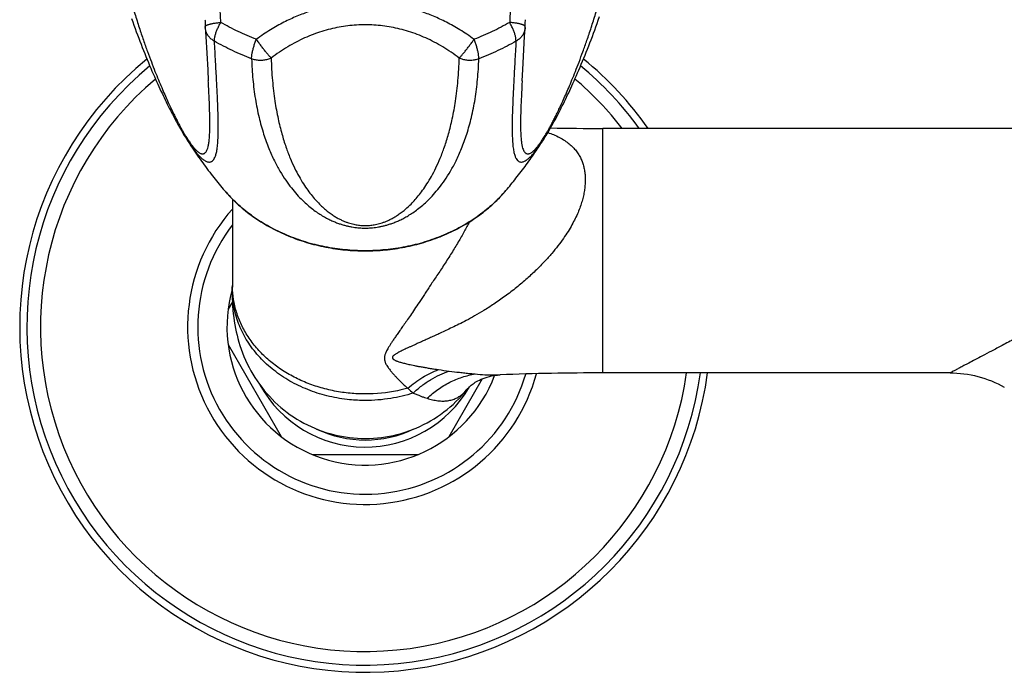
# Model space of a CAD drawing. Header units: millimetres. Extents: x 76 to 624, y -152 to 391.
# Tile 9 of 24: x 76 to 169, y 296 to 357. Entities that reach past the tile are written whole.
import ezdxf

# ---------------------------------------------------------------- set-up
doc = ezdxf.new("R2010")
doc.units = ezdxf.units.MM
doc.header["$LTSCALE"] = 32.67
doc.layers.get('0').update_dxf_attribs({"linetype": 'CONTINUOUS'})

msp = doc.modelspace()

# ---------------------------------------------------------------- linework, layer by layer
at = {"color": 7, "linetype": 'Continuous'}
for p, q in [((93.508, 356.351), (93.511, 356.284)), ((123.55, 355.432), (123.598, 356.284)), ((123.373, 352.317), (123.55, 355.432)), ((93.736, 352.316), (93.794, 351.26)), ((123.314, 351.265), (123.373, 352.317)), ((244.143, 346.791), (130.893, 346.791)), ((91.771, 345.752), (91.783, 345.734)), ((96.052, 331.854), (96.054, 331.882)), ((96.061, 330.482), (95.662, 329.791)), ((95.662, 326.452), (100.662, 317.791)), ((116.447, 317.791), (119.599, 323.251)), ((121.238, 323.605), (121.24, 323.605)), ((163.57, 323.791), (130.893, 323.791)), ((168.075, 322.754), (168.374, 322.602)), ((168.374, 322.602), (168.668, 322.441)), ((103.554, 316.122), (113.554, 316.122))]:
    msp.add_line(p, q, dxfattribs=at)
at = {"color": 9, "linetype": 'Continuous'}
msp.add_line((130.893, 323.791), (130.893, 346.791), dxfattribs=at)
at = {"color": 7, "linetype": 'Continuous'}
for points in [[(86.583, 357.121), (86.693, 356.806), (86.804, 356.494), (86.914, 356.187), (87.025, 355.883), (87.136, 355.583), (87.247, 355.286), (87.359, 354.992), (87.471, 354.701), (87.584, 354.412), (87.697, 354.125), (87.812, 353.839), (87.926, 353.556), (88.041, 353.275), (88.156, 352.997), (88.271, 352.723), (88.385, 352.453), (88.499, 352.188), (88.611, 351.928), (88.722, 351.675), (88.831, 351.429), (88.937, 351.191), (89.041, 350.96), (89.143, 350.737), (89.243, 350.519), (89.342, 350.306), (89.44, 350.097), (89.538, 349.891), (89.635, 349.686), (89.734, 349.482), (89.832, 349.28), (89.931, 349.079), (90.029, 348.881), (90.128, 348.686), (90.226, 348.493), (90.323, 348.303), (90.42, 348.116), (90.516, 347.933), (90.612, 347.753), (90.707, 347.575), (90.802, 347.401), (90.896, 347.23), (90.99, 347.062), (91.083, 346.897), (91.175, 346.736), (91.266, 346.579), (91.356, 346.426), (91.445, 346.278), (91.532, 346.134), (91.617, 345.996), (91.702, 345.861), (91.782, 345.735)], [(93.483, 357.019), (93.487, 356.954), (93.496, 356.744), (93.504, 356.533), (93.508, 356.351)], [(123.6, 356.351), (123.605, 356.535), (123.612, 356.746), (123.622, 356.955), (123.625, 357.018)], [(125.341, 345.758), (125.399, 345.849), (125.484, 345.984), (125.57, 346.124), (125.658, 346.269), (125.748, 346.419), (125.84, 346.574), (125.932, 346.734), (126.026, 346.897), (126.12, 347.064), (126.215, 347.234), (126.31, 347.408), (126.407, 347.585), (126.503, 347.765), (126.6, 347.948), (126.698, 348.134), (126.796, 348.324), (126.895, 348.516), (126.994, 348.712), (127.094, 348.911), (127.194, 349.112), (127.294, 349.316), (127.394, 349.521), (127.493, 349.728), (127.593, 349.936), (127.692, 350.146), (127.791, 350.359), (127.892, 350.576), (127.994, 350.798), (128.097, 351.026), (128.204, 351.262), (128.312, 351.507), (128.423, 351.759), (128.536, 352.018), (128.651, 352.283), (128.766, 352.553), (128.882, 352.829), (128.999, 353.108), (129.115, 353.391), (129.232, 353.677), (129.348, 353.966), (129.463, 354.256), (129.578, 354.548), (129.692, 354.842), (129.805, 355.139), (129.918, 355.438), (130.031, 355.741), (130.143, 356.047), (130.256, 356.357), (130.368, 356.671), (130.479, 356.989), (130.591, 357.311)], [(93.511, 356.284), (93.558, 355.431), (93.736, 352.316)], [(96.056, 340.146), (96.056, 332.017), (96.055, 331.982), (96.055, 331.947), (96.054, 331.914), (96.054, 331.882)], [(96.052, 331.854), (96.045, 331.516), (96.044, 331.15), (96.05, 330.785), (96.063, 330.421), (96.083, 330.06), (96.11, 329.702), (96.145, 329.347), (96.187, 328.996), (96.235, 328.65), (96.291, 328.31), (96.353, 327.976), (96.422, 327.65), (96.496, 327.334), (96.577, 327.018), (96.669, 326.694), (96.771, 326.364), (96.886, 326.024), (97.013, 325.679), (97.151, 325.332), (97.301, 324.986), (97.461, 324.643), (97.63, 324.305), (97.808, 323.976), (97.993, 323.655), (98.186, 323.342), (98.388, 323.035), (98.598, 322.734), (98.818, 322.439), (99.048, 322.148), (99.288, 321.864), (99.536, 321.585), (99.794, 321.314), (100.059, 321.05), (100.333, 320.794), (100.614, 320.547), (100.903, 320.309), (101.199, 320.079), (101.502, 319.858), (101.813, 319.646), (102.13, 319.444), (102.453, 319.251), (102.782, 319.068), (103.117, 318.896), (103.456, 318.734), (103.8, 318.582), (104.15, 318.442), (104.503, 318.312), (104.86, 318.192), (105.222, 318.084), (105.586, 317.987), (105.953, 317.902), (106.323, 317.827), (106.696, 317.764), (107.07, 317.713), (107.445, 317.673), (107.822, 317.644), (108.199, 317.628), (108.577, 317.623), (108.955, 317.63), (109.333, 317.648), (109.711, 317.678), (110.087, 317.719), (110.462, 317.772), (110.835, 317.837), (111.205, 317.913), (111.573, 318.001), (111.938, 318.1), (112.3, 318.21), (112.658, 318.331), (113.011, 318.463), (113.36, 318.605), (113.705, 318.758), (114.043, 318.922), (114.377, 319.095), (114.705, 319.279), (115.026, 319.473), (115.342, 319.676), (115.651, 319.89), (115.954, 320.112), (116.249, 320.343), (116.536, 320.582), (116.816, 320.83), (117.088, 321.086), (117.351, 321.35), (117.607, 321.621), (117.854, 321.901), (118.092, 322.187), (118.198, 322.319)], [(118.216, 322.338), (118.236, 322.362), (118.264, 322.392), (118.3, 322.43), (118.344, 322.474), (118.398, 322.524), (118.46, 322.58), (118.531, 322.639), (118.612, 322.703), (118.702, 322.77), (118.801, 322.838), (118.91, 322.908), (119.027, 322.978), (119.157, 323.049), (119.301, 323.121), (119.46, 323.194), (119.635, 323.266), (119.823, 323.335), (120.024, 323.399), (120.23, 323.456), (120.435, 323.503), (120.634, 323.541), (120.819, 323.569), (120.987, 323.588), (121.13, 323.599), (121.233, 323.605)], [(163.57, 323.791), (163.872, 323.787), (164.207, 323.772), (164.541, 323.745), (164.874, 323.708), (165.206, 323.66), (165.537, 323.602), (165.865, 323.532), (166.191, 323.452), (166.513, 323.362), (166.833, 323.261), (167.15, 323.149), (167.462, 323.028), (167.771, 322.896), (168.075, 322.754)], [(118.199, 322.318), (118.202, 322.322), (118.216, 322.338)]]:
    msp.add_lwpolyline(points, dxfattribs=at)
for centre, radius, start, end in [((121.601, 356.394), 2, 356.83876, 358.77006), ((108.554, 328.122), 32.5, 129.17543, 352.34263), ((108.554, 328.122), 32.5, 35.06298, 50.82465), ((130.893, 597.041), 250.25, 268.87809, 270), ((108.554, 328.122), 13, 164.15007, 339.43395), ((130.893, 73.541), 250.25, 90, 92.21225), ((108.556, 328.02), 10.399, 267.72749, 268.01586), ((108.555, 328.013), 10.392, 268.01588, 268.13411)]:
    msp.add_arc(centre, radius, start, end, dxfattribs=at)
at = {"color": 9, "linetype": 'Continuous'}
for centre, radius, start, end in [((108.554, 328.122), 31.828, 129.53661, 352.17985), ((108.554, 328.122), 31.828, 35.91829, 50.46348), ((108.554, 328.122), 30.542, 130.23534, 351.8484), ((108.554, 328.122), 30.542, 37.68556, 49.76485), ((105.691, 349.759), 13.612, 220.39995, 221.66863), ((111.417, 349.759), 13.612, 318.33154, 319.60005), ((108.554, 328.122), 16.705, 138.43383, 344.68923), ((108.554, 328.122), 15.748, 142.5387, 343.63777), ((104.478, 332.045), 8.423, 180.00543, 181.27639), ((122.819, 375.132), 51.562, 261.77916, 262.90291), ((145.233, 555.01), 232.832, 262.8984, 263.14242), ((108.554, 328.122), 11.307, 208.89607, 330.08194), ((122.663, 333.548), 15.09, 227.94402, 230.54325), ((108.554, 328.122), 10.646, 244.55613, 295.48588)]:
    msp.add_arc(centre, radius, start, end, dxfattribs=at)
for points, knots in [([(94.964, 356.757), (94.958, 357.027), (94.938, 357.551), (94.883, 358.312), (94.806, 359.027), (94.71, 359.705), (94.597, 360.351), (94.467, 360.969), (94.321, 361.564), (94.159, 362.139), (93.981, 362.697), (93.786, 363.239), (93.575, 363.768), (93.347, 364.283), (93.101, 364.785), (92.839, 365.273), (92.559, 365.747), (92.263, 366.207), (91.951, 366.65), (91.623, 367.077), (91.28, 367.485), (90.924, 367.875), (90.554, 368.246), (90.171, 368.598), (89.775, 368.932), (89.365, 369.247), (88.941, 369.545), (88.5, 369.825), (88.041, 370.088), (87.562, 370.335), (87.058, 370.565), (86.527, 370.777), (85.963, 370.97), (85.36, 371.143), (84.942, 371.24), (84.726, 371.284)], [0, 0, 0, 0, 0.811153, 1.571009, 2.288201, 2.970307, 3.623786, 4.253955, 4.865326, 5.461729, 6.046377, 6.6218, 7.190217, 7.752961, 8.311265, 8.865605, 9.416096, 9.962731, 10.505085, 11.042766, 11.575626, 12.103592, 12.626979, 13.146697, 13.663777, 14.180038, 14.697457, 15.218586, 15.746331, 16.284113, 16.83586, 17.406141, 18.000281, 18.624638, 19.286384, 19.286384, 19.286384, 19.286384]), ([(132.383, 371.284), (132.167, 371.24), (131.748, 371.143), (131.146, 370.97), (130.581, 370.777), (130.05, 370.565), (129.546, 370.335), (129.067, 370.088), (128.608, 369.825), (128.167, 369.544), (127.743, 369.247), (127.333, 368.931), (126.937, 368.598), (126.554, 368.246), (126.184, 367.875), (125.828, 367.485), (125.486, 367.077), (125.158, 366.65), (124.846, 366.207), (124.549, 365.748), (124.27, 365.273), (124.007, 364.785), (123.762, 364.283), (123.534, 363.768), (123.323, 363.24), (123.128, 362.697), (122.95, 362.14), (122.787, 361.565), (122.641, 360.969), (122.511, 360.351), (122.398, 359.706), (122.302, 359.028), (122.226, 358.312), (122.17, 357.551), (122.15, 357.027), (122.144, 356.757)], [0, 0, 0, 0, 0.661868, 1.286343, 1.880574, 2.450915, 3.002705, 3.540523, 4.068261, 4.589406, 5.106783, 5.623023, 6.140046, 6.659682, 7.183028, 7.710867, 8.243652, 8.781248, 9.323479, 9.870028, 10.420471, 10.974701, 11.532983, 12.095683, 12.664038, 13.239474, 13.824074, 14.420497, 15.031853, 15.662058, 16.315566, 16.997748, 17.715022, 18.474998, 19.286385, 19.286385, 19.286385, 19.286385]), ([(84.663, 368.894), (84.723, 368.13), (84.881, 366.628), (85.213, 364.467), (85.604, 362.476), (86.021, 360.684), (86.445, 359.073), (86.868, 357.62), (87.281, 356.308), (87.679, 355.12), (88.061, 354.044), (88.424, 353.068), (88.768, 352.183), (89.093, 351.38), (89.398, 350.652), (89.684, 349.992), (89.951, 349.396), (90.2, 348.857), (90.432, 348.371), (90.647, 347.934), (90.846, 347.543), (91.029, 347.195), (91.196, 346.885), (91.35, 346.61), (91.491, 346.366), (91.622, 346.146), (91.744, 345.948), (91.858, 345.768), (91.968, 345.603), (92.074, 345.449), (92.177, 345.306), (92.278, 345.172), (92.378, 345.046), (92.479, 344.927), (92.58, 344.815), (92.683, 344.711), (92.788, 344.617), (92.895, 344.535), (93.004, 344.467), (93.113, 344.418), (93.223, 344.393), (93.333, 344.397), (93.441, 344.439), (93.541, 344.524), (93.632, 344.655), (93.714, 344.837), (93.786, 345.079), (93.847, 345.392), (93.895, 345.786), (93.928, 346.276), (93.945, 346.877), (93.944, 347.61), (93.923, 348.499), (93.881, 349.576), (93.834, 350.516), (93.803, 351.103), (93.795, 351.26)], [0, 0, 0, 0, 2.301188, 4.527267, 6.555827, 8.387088, 10.046523, 11.553657, 12.924901, 14.173949, 15.312549, 16.350889, 17.297917, 18.161542, 18.948733, 19.665675, 20.317882, 20.910246, 21.447201, 21.932777, 22.37013, 22.762421, 23.113101, 23.426365, 23.707, 23.960727, 24.191857, 24.40439, 24.602108, 24.78763, 24.963134, 25.130668, 25.291721, 25.447046, 25.597794, 25.744064, 25.885385, 26.020901, 26.148992, 26.268134, 26.378832, 26.484723, 26.594028, 26.718827, 26.872487, 27.067608, 27.316102, 27.629966, 28.022071, 28.506937, 29.101495, 29.825977, 30.705025, 31.7694, 33.057813, 33.530911, 33.530911, 33.530911, 33.530911]), ([(123.314, 351.265), (123.306, 351.106), (123.274, 350.519), (123.228, 349.578), (123.185, 348.502), (123.164, 347.614), (123.163, 346.882), (123.18, 346.281), (123.213, 345.792), (123.261, 345.397), (123.321, 345.084), (123.393, 344.841), (123.474, 344.658), (123.565, 344.527), (123.664, 344.441), (123.771, 344.398), (123.881, 344.393), (123.991, 344.417), (124.1, 344.464), (124.208, 344.531), (124.315, 344.613), (124.42, 344.706), (124.523, 344.809), (124.625, 344.921), (124.726, 345.04), (124.826, 345.166), (124.927, 345.3), (125.03, 345.443), (125.136, 345.596), (125.245, 345.761), (125.36, 345.941), (125.482, 346.139), (125.613, 346.357), (125.754, 346.601), (125.907, 346.875), (126.074, 347.184), (126.257, 347.533), (126.456, 347.923), (126.671, 348.36), (126.903, 348.846), (127.153, 349.386), (127.421, 349.983), (127.707, 350.643), (128.012, 351.371), (128.337, 352.174), (128.681, 353.059), (129.044, 354.036), (129.427, 355.112), (129.826, 356.3), (130.239, 357.613), (130.661, 359.066), (131.086, 360.678), (131.503, 362.47), (131.894, 364.462), (132.227, 366.625), (132.386, 368.128), (132.446, 368.894)], [0, 0, 0, 0, 0.477621, 1.764225, 2.82719, 3.705294, 4.429176, 5.023432, 5.508239, 5.900483, 6.214638, 6.463554, 6.659147, 6.813195, 6.938217, 7.047434, 7.152911, 7.262929, 7.381307, 7.508404, 7.643221, 7.784248, 7.930233, 8.080918, 8.236605, 8.397492, 8.564938, 8.740424, 8.925659, 9.123083, 9.335639, 9.566316, 9.819071, 10.099229, 10.411474, 10.761211, 11.153341, 11.5911, 12.076949, 12.614286, 13.207085, 13.859737, 14.577115, 15.36469, 16.228662, 17.176041, 18.214728, 19.353665, 20.603053, 21.974649, 23.482176, 25.142001, 26.973848, 29.002614, 31.230501, 33.535803, 33.535803, 33.535803, 33.535803]), ([(118.793, 355.172), (118.573, 355.334), (118.138, 355.64), (117.482, 356.062), (116.841, 356.439), (116.213, 356.776), (115.595, 357.077), (114.985, 357.346), (114.38, 357.586), (113.777, 357.8), (113.173, 357.988), (112.569, 358.153), (111.961, 358.294), (111.349, 358.413), (110.734, 358.508), (110.114, 358.579), (109.492, 358.627), (108.867, 358.651), (108.242, 358.651), (107.617, 358.627), (106.994, 358.579), (106.375, 358.508), (105.759, 358.413), (105.148, 358.294), (104.54, 358.153), (103.935, 357.988), (103.332, 357.8), (102.729, 357.586), (102.124, 357.346), (101.513, 357.077), (100.896, 356.776), (100.267, 356.439), (99.626, 356.062), (98.971, 355.64), (98.536, 355.334), (98.316, 355.172)], [0, 0, 0, 0, 0.818708, 1.596515, 2.338248, 3.049066, 3.734381, 4.399475, 5.048956, 5.687441, 6.318415, 6.944374, 7.567745, 8.189996, 8.812438, 9.435863, 10.060197, 10.685348, 11.310839, 11.93599, 12.560326, 13.183751, 13.806192, 14.428444, 15.051814, 15.677772, 16.308746, 16.94723, 17.596711, 18.261805, 18.94712, 19.657937, 20.399671, 21.17748, 21.996189, 21.996189, 21.996189, 21.996189]), ([(93.508, 356.351), (93.508, 356.361), (93.512, 356.385), (93.536, 356.421), (93.577, 356.458), (93.635, 356.493), (93.709, 356.528), (93.798, 356.562), (93.903, 356.594), (94.021, 356.624), (94.153, 356.653), (94.297, 356.679), (94.452, 356.703), (94.616, 356.724), (94.787, 356.743), (94.905, 356.753), (94.964, 356.757)], [0, 0, 0, 0, 0.029446, 0.07233, 0.126194, 0.1934, 0.27481, 0.370486, 0.480048, 0.602861, 0.738083, 0.884692, 1.041514, 1.207258, 1.380537, 1.559892, 1.559892, 1.559892, 1.559892]), ([(94.372, 354.994), (94.37, 355.03), (94.371, 355.105), (94.381, 355.223), (94.401, 355.351), (94.43, 355.488), (94.469, 355.633), (94.517, 355.785), (94.573, 355.942), (94.637, 356.103), (94.709, 356.266), (94.788, 356.431), (94.873, 356.595), (94.933, 356.703), (94.964, 356.757)], [0, 0, 0, 0, 0.106844, 0.225327, 0.355141, 0.495688, 0.646119, 0.805414, 0.97248, 1.146086, 1.324967, 1.507788, 1.693118, 1.879452, 1.879452, 1.879452, 1.879452]), ([(98.316, 355.172), (98.025, 355.285), (97.449, 355.52), (96.6, 355.903), (95.771, 356.313), (95.231, 356.606), (94.964, 356.757)], [0, 0, 0, 0, 0.936214, 1.866919, 2.79179, 3.710536, 3.710536, 3.710536, 3.710536]), ([(122.144, 356.757), (121.878, 356.606), (121.337, 356.313), (120.508, 355.903), (119.66, 355.52), (119.084, 355.285), (118.793, 355.172)], [0, 0, 0, 0, 0.918746, 1.843617, 2.774321, 3.710535, 3.710535, 3.710535, 3.710535]), ([(122.736, 354.994), (122.738, 355.03), (122.738, 355.105), (122.727, 355.223), (122.707, 355.351), (122.678, 355.488), (122.639, 355.633), (122.592, 355.785), (122.535, 355.942), (122.471, 356.103), (122.399, 356.266), (122.32, 356.431), (122.236, 356.595), (122.175, 356.703), (122.144, 356.757)], [0, 0, 0, 0, 0.106843, 0.225326, 0.35514, 0.495687, 0.646118, 0.805413, 0.972479, 1.146085, 1.324966, 1.507787, 1.693117, 1.879451, 1.879451, 1.879451, 1.879451]), ([(123.6, 356.351), (123.6, 356.361), (123.596, 356.385), (123.572, 356.421), (123.531, 356.458), (123.474, 356.493), (123.4, 356.528), (123.31, 356.562), (123.206, 356.594), (123.087, 356.624), (122.955, 356.653), (122.811, 356.679), (122.657, 356.703), (122.493, 356.724), (122.321, 356.743), (122.204, 356.753), (122.144, 356.757)], [0, 0, 0, 0, 0.029456, 0.072339, 0.126203, 0.19341, 0.27482, 0.370496, 0.480057, 0.60287, 0.738093, 0.884701, 1.041523, 1.207267, 1.380546, 1.559901, 1.559901, 1.559901, 1.559901]), ([(94.372, 354.994), (94.32, 355.024), (94.219, 355.086), (94.079, 355.193), (93.952, 355.311), (93.839, 355.439), (93.741, 355.575), (93.659, 355.719), (93.594, 355.869), (93.546, 356.025), (93.521, 356.163), (93.513, 356.25), (93.511, 356.284)], [0, 0, 0, 0, 0.179251, 0.355219, 0.528344, 0.698655, 0.866292, 1.031516, 1.194719, 1.356387, 1.517078, 1.617473, 1.617473, 1.617473, 1.617473]), ([(117.4, 353.412), (117.148, 353.605), (116.638, 353.973), (115.853, 354.473), (115.059, 354.917), (114.258, 355.304), (113.452, 355.637), (112.642, 355.916), (111.828, 356.143), (111.012, 356.318), (110.193, 356.443), (109.374, 356.518), (108.554, 356.542), (107.734, 356.518), (106.915, 356.443), (106.097, 356.318), (105.28, 356.143), (104.467, 355.916), (103.656, 355.636), (102.85, 355.304), (102.05, 354.917), (101.256, 354.473), (100.471, 353.973), (99.961, 353.605), (99.708, 353.412)], [0, 0, 0, 0, 0.954606, 1.884715, 2.792526, 3.680489, 4.551095, 5.406882, 6.25037, 7.084073, 7.910424, 8.731863, 9.550832, 10.369785, 11.191182, 12.017488, 12.851152, 13.694602, 14.550352, 15.420924, 16.308852, 17.216631, 18.146715, 19.101309, 19.101309, 19.101309, 19.101309]), ([(123.598, 356.284), (123.596, 356.25), (123.588, 356.163), (123.562, 356.025), (123.515, 355.869), (123.45, 355.719), (123.368, 355.575), (123.27, 355.439), (123.157, 355.311), (123.029, 355.193), (122.889, 355.086), (122.788, 355.024), (122.736, 354.994)], [0, 0, 0, 0, 0.100602, 0.261293, 0.422961, 0.586164, 0.751388, 0.919026, 1.089336, 1.26246, 1.438424, 1.617682, 1.617682, 1.617682, 1.617682]), ([(91.782, 345.735), (91.791, 345.721), (91.848, 345.633), (91.951, 345.475), (92.092, 345.268), (92.229, 345.074), (92.363, 344.891), (92.495, 344.717), (92.627, 344.554), (92.758, 344.4), (92.889, 344.255), (93.02, 344.12), (93.153, 343.996), (93.286, 343.885), (93.421, 343.788), (93.558, 343.709), (93.696, 343.651), (93.835, 343.621), (93.977, 343.625), (94.118, 343.677), (94.251, 343.787), (94.373, 343.96), (94.48, 344.209), (94.573, 344.548), (94.648, 344.995), (94.702, 345.571), (94.733, 346.303), (94.736, 347.225), (94.71, 348.37), (94.654, 349.747), (94.574, 351.339), (94.477, 353.112), (94.407, 354.351), (94.371, 354.995)], [0, 0, 0, 0, 0.050262, 0.314046, 0.563644, 0.800964, 1.027538, 1.245251, 1.454813, 1.656922, 1.852229, 2.040694, 2.222061, 2.396107, 2.562133, 2.719456, 2.867944, 3.00862, 3.145433, 3.287766, 3.450974, 3.65434, 3.917841, 4.261412, 4.70595, 5.274926, 5.996314, 6.90333, 8.041249, 9.43164, 11.036984, 12.822805, 14.758577, 14.758577, 14.758577, 14.758577]), ([(97.871, 353.34), (97.567, 353.458), (96.965, 353.703), (96.079, 354.103), (95.214, 354.531), (94.65, 354.837), (94.371, 354.995)], [0, 0, 0, 0, 0.97783, 1.949351, 2.914789, 3.874358, 3.874358, 3.874358, 3.874358]), ([(97.87, 353.34), (97.868, 353.376), (97.869, 353.451), (97.876, 353.57), (97.891, 353.701), (97.914, 353.841), (97.943, 353.991), (97.979, 354.148), (98.021, 354.311), (98.07, 354.48), (98.124, 354.651), (98.183, 354.825), (98.247, 354.999), (98.292, 355.114), (98.316, 355.172)], [0, 0, 0, 0, 0.106843, 0.226296, 0.357741, 0.500335, 0.653027, 0.814624, 0.983888, 1.159458, 1.339957, 1.523949, 1.709912, 1.896256, 1.896256, 1.896256, 1.896256]), ([(99.708, 353.412), (99.685, 353.435), (99.637, 353.486), (99.561, 353.569), (99.478, 353.663), (99.388, 353.768), (99.292, 353.884), (99.192, 354.008), (99.087, 354.139), (98.978, 354.277), (98.868, 354.42), (98.756, 354.568), (98.644, 354.718), (98.533, 354.869), (98.423, 355.021), (98.351, 355.122), (98.316, 355.172)], [0, 0, 0, 0, 0.098056, 0.210637, 0.336861, 0.47568, 0.625881, 0.786095, 0.95488, 1.130774, 1.312251, 1.497714, 1.685515, 1.873988, 2.06146, 2.246279, 2.246279, 2.246279, 2.246279]), ([(117.4, 353.412), (117.423, 353.435), (117.472, 353.486), (117.547, 353.569), (117.63, 353.663), (117.72, 353.768), (117.816, 353.884), (117.917, 354.008), (118.022, 354.139), (118.13, 354.277), (118.24, 354.42), (118.352, 354.568), (118.464, 354.718), (118.576, 354.869), (118.685, 355.021), (118.757, 355.122), (118.793, 355.172)], [0, 0, 0, 0, 0.098056, 0.210637, 0.336861, 0.47568, 0.625881, 0.786095, 0.95488, 1.130774, 1.312251, 1.497714, 1.685515, 1.873988, 2.06146, 2.246279, 2.246279, 2.246279, 2.246279]), ([(119.239, 353.34), (119.24, 353.376), (119.24, 353.451), (119.232, 353.57), (119.217, 353.701), (119.195, 353.841), (119.166, 353.991), (119.13, 354.148), (119.087, 354.311), (119.039, 354.48), (118.985, 354.651), (118.926, 354.825), (118.862, 354.999), (118.816, 355.114), (118.793, 355.172)], [0, 0, 0, 0, 0.106844, 0.226297, 0.357743, 0.500337, 0.653029, 0.814626, 0.98389, 1.159461, 1.33996, 1.523952, 1.709914, 1.896259, 1.896259, 1.896259, 1.896259]), ([(122.737, 354.995), (122.459, 354.837), (121.895, 354.531), (121.029, 354.103), (120.143, 353.703), (119.542, 353.458), (119.238, 353.34)], [0, 0, 0, 0, 0.959583, 1.925022, 2.896548, 3.874387, 3.874387, 3.874387, 3.874387]), ([(122.737, 354.995), (122.701, 354.35), (122.631, 353.111), (122.534, 351.336), (122.454, 349.745), (122.399, 348.369), (122.373, 347.226), (122.376, 346.304), (122.406, 345.573), (122.46, 344.997), (122.535, 344.55), (122.628, 344.211), (122.735, 343.962), (122.856, 343.787), (122.99, 343.678), (123.13, 343.626), (123.272, 343.621), (123.412, 343.651), (123.55, 343.709), (123.686, 343.788), (123.822, 343.884), (123.955, 343.996), (124.088, 344.12), (124.22, 344.255), (124.351, 344.4), (124.482, 344.554), (124.613, 344.718), (124.746, 344.891), (124.88, 345.075), (125.018, 345.269), (125.158, 345.477), (125.266, 345.641), (125.327, 345.737), (125.341, 345.758)], [0, 0, 0, 0, 1.937441, 3.724336, 5.33039, 6.718365, 7.854671, 8.761055, 9.482049, 10.050873, 10.495422, 10.839144, 11.102855, 11.306421, 11.469771, 11.612104, 11.749005, 11.889766, 12.038284, 12.195871, 12.361918, 12.536111, 12.717723, 12.906249, 13.10166, 13.304232, 13.513999, 13.731699, 13.95879, 14.196229, 14.445986, 14.710318, 14.786341, 14.786341, 14.786341, 14.786341]), ([(99.708, 353.412), (99.652, 353.384), (99.538, 353.335), (99.36, 353.275), (99.176, 353.23), (98.988, 353.199), (98.797, 353.184), (98.606, 353.185), (98.416, 353.2), (98.229, 353.231), (98.046, 353.277), (97.928, 353.317), (97.87, 353.34)], [0, 0, 0, 0, 0.186028, 0.373949, 0.563359, 0.753815, 0.94484, 1.135934, 1.326561, 1.51619, 1.70432, 1.891056, 1.891056, 1.891056, 1.891056]), ([(97.871, 353.34), (97.89, 352.693), (97.964, 351.425), (98.196, 349.582), (98.536, 347.863), (98.965, 346.309), (99.453, 344.95), (99.974, 343.784), (100.508, 342.789), (101.047, 341.936), (101.583, 341.204), (102.111, 340.576), (102.626, 340.039), (103.125, 339.58), (103.605, 339.189), (104.064, 338.859), (104.501, 338.581), (104.914, 338.348), (105.305, 338.153), (105.676, 337.991), (106.028, 337.856), (106.363, 337.745), (106.684, 337.654), (106.993, 337.581), (107.291, 337.522), (107.58, 337.478), (107.863, 337.446), (108.142, 337.424), (108.417, 337.414), (108.692, 337.414), (108.967, 337.424), (109.245, 337.446), (109.528, 337.478), (109.818, 337.522), (110.116, 337.581), (110.424, 337.654), (110.745, 337.745), (111.081, 337.856), (111.433, 337.991), (111.803, 338.153), (112.195, 338.348), (112.608, 338.581), (113.045, 338.859), (113.503, 339.19), (113.983, 339.58), (114.482, 340.039), (114.998, 340.576), (115.526, 341.204), (116.062, 341.936), (116.601, 342.789), (117.135, 343.785), (117.655, 344.95), (118.144, 346.309), (118.573, 347.863), (118.912, 349.582), (119.145, 351.425), (119.219, 352.693), (119.238, 353.34)], [0, 0, 0, 0, 1.941659, 3.805959, 5.569715, 7.194407, 8.635492, 9.899298, 11.020123, 12.02194, 12.923735, 13.739863, 14.4812, 15.156376, 15.772601, 16.335929, 16.8516, 17.32439, 17.759548, 18.16235, 18.537497, 18.889385, 19.22169, 19.53782, 19.840585, 20.132716, 20.416837, 20.694966, 20.969711, 21.243364, 21.518103, 21.796237, 22.080365, 22.372493, 22.675267, 22.991399, 23.323712, 23.675604, 24.050766, 24.453577, 24.888753, 25.361551, 25.877227, 26.440561, 27.056788, 27.731964, 28.473298, 29.289417, 30.1912, 31.193, 32.313801, 33.57758, 35.018612, 36.643251, 38.407005, 40.271297, 42.212955, 42.212955, 42.212955, 42.212955]), ([(99.708, 353.412), (99.727, 352.704), (99.803, 351.348), (100.028, 349.439), (100.332, 347.765), (100.686, 346.328), (101.071, 345.093), (101.474, 344.025), (101.888, 343.099), (102.306, 342.293), (102.723, 341.592), (103.137, 340.981), (103.543, 340.449), (103.941, 339.986), (104.33, 339.585), (104.706, 339.238), (105.071, 338.939), (105.423, 338.684), (105.761, 338.467), (106.084, 338.285), (106.392, 338.135), (106.684, 338.011), (106.959, 337.912), (107.218, 337.833), (107.463, 337.771), (107.695, 337.725), (107.918, 337.69), (108.134, 337.667), (108.345, 337.653), (108.554, 337.649), (108.763, 337.653), (108.974, 337.667), (109.19, 337.69), (109.413, 337.725), (109.646, 337.771), (109.89, 337.833), (110.149, 337.912), (110.425, 338.011), (110.716, 338.135), (111.024, 338.285), (111.348, 338.467), (111.686, 338.684), (112.037, 338.939), (112.402, 339.238), (112.779, 339.585), (113.167, 339.986), (113.565, 340.449), (113.972, 340.981), (114.385, 341.592), (114.803, 342.293), (115.221, 343.099), (115.634, 344.025), (116.038, 345.093), (116.422, 346.328), (116.776, 347.765), (117.08, 349.439), (117.306, 351.348), (117.381, 352.704), (117.4, 353.412)], [0, 0, 0, 0, 2.124661, 4.07118, 5.761076, 7.22586, 8.508373, 9.640813, 10.648087, 11.549704, 12.361195, 13.095102, 13.761686, 14.369446, 14.9255, 15.435836, 15.905447, 16.338532, 16.738652, 17.108783, 17.451184, 17.767186, 18.05859, 18.328309, 18.579458, 18.815333, 19.039942, 19.256003, 19.466474, 19.674401, 19.882325, 20.092792, 20.308859, 20.533455, 20.769316, 21.020463, 21.29017, 21.581577, 21.897602, 22.240029, 22.610178, 23.010313, 23.443412, 23.913035, 24.423382, 24.979448, 25.587218, 26.253809, 26.987723, 27.799219, 28.700839, 29.708114, 30.840553, 32.123061, 33.587837, 35.277716, 37.224222, 39.348885, 39.348885, 39.348885, 39.348885]), ([(119.239, 353.34), (119.181, 353.317), (119.062, 353.277), (118.88, 353.231), (118.693, 353.2), (118.503, 353.185), (118.311, 353.184), (118.121, 353.199), (117.933, 353.23), (117.749, 353.275), (117.571, 353.335), (117.456, 353.384), (117.4, 353.412)], [0, 0, 0, 0, 0.186736, 0.374866, 0.564496, 0.755123, 0.946217, 1.137242, 1.327697, 1.517108, 1.705029, 1.891056, 1.891056, 1.891056, 1.891056]), ([(125.734, 346.397), (125.912, 346.338), (126.284, 346.202), (126.817, 345.955), (127.312, 345.664), (127.736, 345.352), (128.094, 345.024), (128.393, 344.682), (128.64, 344.325), (128.841, 343.957), (128.999, 343.576), (129.116, 343.181), (129.198, 342.769), (129.244, 342.337), (129.25, 342.042), (129.249, 341.89)], [0, 0, 0, 0, 0.561151, 1.186714, 1.759643, 2.282659, 2.762577, 3.212003, 3.644086, 4.061608, 4.468518, 4.878445, 5.295936, 5.726167, 6.18052, 6.18052, 6.18052, 6.18052]), ([(129.249, 341.89), (129.247, 341.733), (129.232, 341.414), (129.174, 340.932), (129.081, 340.439), (128.952, 339.934), (128.783, 339.413), (128.57, 338.869), (128.31, 338.3), (127.998, 337.706), (127.626, 337.081), (127.188, 336.422), (126.678, 335.729), (126.09, 335.003), (125.415, 334.247), (124.642, 333.458), (123.763, 332.64), (122.78, 331.807), (121.734, 331.003), (120.699, 330.281), (119.74, 329.67), (118.875, 329.161), (118.093, 328.735), (117.383, 328.373), (116.739, 328.061), (116.157, 327.784), (115.628, 327.536), (115.146, 327.313), (114.707, 327.112), (114.305, 326.93), (113.938, 326.765), (113.602, 326.613), (113.294, 326.475), (113.012, 326.348), (112.755, 326.231), (112.52, 326.124), (112.306, 326.025), (112.112, 325.933), (111.938, 325.848), (111.781, 325.769), (111.642, 325.695), (111.519, 325.627), (111.413, 325.562), (111.323, 325.502), (111.249, 325.445), (111.191, 325.393), (111.149, 325.344), (111.121, 325.299), (111.107, 325.256), (111.105, 325.216), (111.115, 325.177), (111.138, 325.136), (111.175, 325.095), (111.228, 325.053), (111.297, 325.011), (111.383, 324.968), (111.484, 324.925), (111.602, 324.881), (111.736, 324.836), (111.887, 324.79), (112.056, 324.742), (112.244, 324.693), (112.451, 324.642), (112.679, 324.59), (112.929, 324.535), (113.203, 324.479), (113.503, 324.42), (113.829, 324.36), (114.186, 324.297), (114.575, 324.232), (114.998, 324.165), (115.293, 324.122), (115.446, 324.1)], [0, 0, 0, 0, 0.473098, 0.956347, 1.456628, 1.975491, 2.51787, 3.101203, 3.726183, 4.39285, 5.114839, 5.904924, 6.765976, 7.696326, 8.705587, 9.80732, 11.006411, 12.306708, 13.673558, 14.960663, 16.091192, 17.085469, 17.971268, 18.763126, 19.474744, 20.116987, 20.698476, 21.227157, 21.708787, 22.14829, 22.549951, 22.917596, 23.254271, 23.562589, 23.844663, 24.10239, 24.33742, 24.551255, 24.745177, 24.920318, 25.077665, 25.218027, 25.342053, 25.450279, 25.543095, 25.621056, 25.684935, 25.736237, 25.778505, 25.81654, 25.855245, 25.899722, 25.954271, 26.021244, 26.101947, 26.197032, 26.30705, 26.432432, 26.573727, 26.731618, 26.906846, 27.100433, 27.313422, 27.547034, 27.80256, 28.081641, 28.386048, 28.717677, 29.078757, 29.472034, 29.900019, 30.365207, 30.365207, 30.365207, 30.365207]), ([(121.585, 340.71), (121.515, 340.631), (121.252, 340.342), (120.774, 339.859), (120.128, 339.282), (119.442, 338.736), (118.717, 338.225), (117.957, 337.75), (117.164, 337.313), (116.341, 336.915), (115.49, 336.557), (114.615, 336.242), (113.719, 335.969), (112.805, 335.741), (111.876, 335.557), (110.935, 335.419), (109.986, 335.326), (109.032, 335.28), (108.076, 335.28), (107.122, 335.326), (106.173, 335.419), (105.232, 335.557), (104.303, 335.741), (103.389, 335.969), (102.493, 336.242), (101.618, 336.557), (100.768, 336.915), (99.945, 337.313), (99.151, 337.75), (98.391, 338.225), (97.667, 338.736), (96.981, 339.282), (96.335, 339.859), (95.856, 340.342), (95.593, 340.631), (95.523, 340.71)], [0, 0, 0, 0, 0.316561, 1.172274, 2.038215, 2.91437, 3.80059, 4.696589, 5.601952, 6.516148, 7.438539, 8.368393, 9.304891, 10.247138, 11.194178, 12.144998, 13.098546, 14.053742, 15.009488, 15.964684, 16.918233, 17.869053, 18.816092, 19.75834, 20.694838, 21.624692, 22.547083, 23.461278, 24.366641, 25.26264, 26.14886, 27.025015, 27.890955, 28.746669, 29.063189, 29.063189, 29.063189, 29.063189]), ([(118.361, 338.002), (118.201, 337.698), (117.858, 337.062), (117.295, 336.082), (116.666, 335.042), (115.993, 333.99), (115.327, 332.974), (114.692, 332.049), (114.146, 331.198), (113.638, 330.458), (113.205, 329.797), (112.817, 329.224), (112.469, 328.72), (112.157, 328.27), (111.877, 327.867), (111.625, 327.505), (111.399, 327.179), (111.198, 326.884), (111.019, 326.617), (110.864, 326.376), (110.73, 326.158), (110.618, 325.961), (110.529, 325.784), (110.46, 325.626), (110.412, 325.485), (110.382, 325.36), (110.367, 325.251), (110.363, 325.15), (110.369, 325.049), (110.388, 324.94), (110.421, 324.82), (110.474, 324.687), (110.548, 324.542), (110.644, 324.386), (110.761, 324.216), (110.901, 324.034), (111.063, 323.838), (111.248, 323.628), (111.456, 323.402), (111.688, 323.161), (111.948, 322.903), (112.237, 322.626), (112.445, 322.441), (112.555, 322.344)], [0, 0, 0, 0, 1.028853, 2.167894, 3.390486, 4.676416, 5.913806, 7.033169, 8.042194, 8.945644, 9.728685, 10.411294, 11.021352, 11.566383, 12.054352, 12.493282, 12.888674, 13.244832, 13.564981, 13.851599, 14.106709, 14.332144, 14.529699, 14.701442, 14.849504, 14.976048, 15.084226, 15.1816, 15.27897, 15.387001, 15.511223, 15.653242, 15.814813, 15.997806, 16.203584, 16.433075, 16.687064, 16.966514, 17.272648, 17.606912, 17.971517, 18.370232, 18.807944, 18.807944, 18.807944, 18.807944]), ([(206.538, 323.791), (206.531, 323.795), (206.501, 323.811), (206.431, 323.848), (206.311, 323.911), (206.138, 324.003), (205.903, 324.126), (205.601, 324.286), (205.218, 324.487), (204.743, 324.737), (204.162, 325.045), (203.455, 325.416), (202.604, 325.865), (201.586, 326.401), (200.385, 327.034), (199.058, 327.733), (197.718, 328.439), (196.472, 329.095), (195.356, 329.682), (194.349, 330.211), (193.439, 330.69), (192.613, 331.123), (191.863, 331.517), (191.179, 331.875), (190.555, 332.201), (189.985, 332.499), (189.462, 332.771), (188.983, 333.019), (188.543, 333.246), (188.139, 333.454), (187.767, 333.644), (187.425, 333.817), (187.109, 333.974), (186.818, 334.117), (186.549, 334.245), (186.302, 334.359), (186.073, 334.459), (185.863, 334.544), (185.67, 334.613), (185.493, 334.666), (185.332, 334.702), (185.185, 334.722), (185.048, 334.727), (184.911, 334.721), (184.764, 334.699), (184.603, 334.663), (184.426, 334.609), (184.232, 334.539), (184.022, 334.453), (183.793, 334.353), (183.546, 334.239), (183.277, 334.11), (182.986, 333.967), (182.67, 333.81), (182.328, 333.637), (181.956, 333.447), (181.552, 333.24), (181.112, 333.012), (180.633, 332.764), (180.111, 332.492), (179.541, 332.194), (178.917, 331.868), (178.233, 331.51), (177.483, 331.117), (176.658, 330.684), (175.749, 330.206), (174.743, 329.677), (173.627, 329.089), (172.384, 328.435), (171.049, 327.732), (169.726, 327.036), (168.526, 326.403), (167.507, 325.866), (166.655, 325.417), (165.948, 325.044), (165.366, 324.738), (164.891, 324.487), (164.508, 324.286), (164.205, 324.126), (163.971, 324.003), (163.797, 323.911), (163.677, 323.848), (163.608, 323.811), (163.577, 323.795), (163.57, 323.791)], [0, 0, 0, 0, 0.025041, 0.102316, 0.236335, 0.430812, 0.692471, 1.03011, 1.457457, 1.989232, 2.640078, 3.431048, 4.384776, 5.527506, 6.881397, 8.456799, 10.028241, 11.424706, 12.681101, 13.812882, 14.836689, 15.765291, 16.60955, 17.378691, 18.080639, 18.722255, 19.309516, 19.847663, 20.341313, 20.79457, 21.211045, 21.593899, 21.945885, 22.269366, 22.566334, 22.838467, 23.087144, 23.31346, 23.518304, 23.702484, 23.866977, 24.012884, 24.14634, 24.279238, 24.424844, 24.590137, 24.77503, 24.980351, 25.207071, 25.456049, 25.728396, 26.025507, 26.349068, 26.701095, 27.083955, 27.5004, 27.953578, 28.447092, 28.985051, 29.57208, 30.213416, 30.915035, 31.683795, 32.527622, 33.455741, 34.478994, 35.610301, 36.865307, 38.263524, 39.822441, 41.391745, 42.74871, 43.892342, 44.847153, 45.638667, 46.289845, 46.821039, 47.249223, 47.587259, 47.848883, 48.043314, 48.177364, 48.254752, 48.279847, 48.279847, 48.279847, 48.279847]), ([(108.554, 321.195), (108.065, 321.194), (106.932, 321.249), (105.184, 321.536), (103.359, 322.088), (101.659, 322.87), (100.122, 323.86), (98.786, 325.039), (97.683, 326.375), (96.84, 327.841), (96.279, 329.4), (96.06, 330.757), (96.044, 331.576), (96.052, 331.854)], [0, 0, 0, 0, 1.468064, 3.396529, 5.300961, 7.1693, 8.993023, 10.76697, 12.491284, 14.170586, 15.814125, 17.435225, 18.268732, 18.268732, 18.268732, 18.268732]), ([(108.555, 321.807), (108.085, 321.806), (107.115, 321.85), (105.662, 322.058), (104.219, 322.415), (102.838, 322.911), (101.54, 323.54), (100.343, 324.292), (99.264, 325.157), (98.473, 325.967), (97.916, 326.659), (97.416, 327.368), (96.888, 328.301), (96.497, 329.288), (96.275, 330.095), (96.12, 330.88), (96.066, 331.473), (96.058, 331.858)], [0, 0, 0, 0, 1.409102, 2.909058, 4.395386, 5.861117, 7.301788, 8.713928, 10.094118, 11.440764, 12.102379, 12.756475, 14.043239, 15.305974, 15.930602, 16.551847, 17.707016, 17.707016, 17.707016, 17.707016]), ([(112.555, 322.344), (112.777, 322.538), (113.232, 322.903), (114.173, 323.535), (114.93, 323.909), (115.446, 324.1)], [0, 0, 0, 0, 0.885541, 1.747456, 3.39844, 3.39844, 3.39844, 3.39844]), ([(113.073, 321.897), (113.325, 322.136), (113.846, 322.584), (114.679, 323.162), (115.545, 323.629), (116.146, 323.867), (116.449, 323.965)], [0, 0, 0, 0, 1.043023, 2.055056, 3.036595, 3.989375, 3.989375, 3.989375, 3.989375]), ([(114.374, 321.4), (114.695, 321.702), (115.373, 322.257), (116.306, 322.819), (117.084, 323.177), (117.678, 323.398), (118.283, 323.571), (118.693, 323.654), (118.898, 323.687)], [0, 0, 0, 0, 1.322837, 2.617792, 3.256339, 3.889385, 4.517656, 5.142079, 5.142079, 5.142079, 5.142079]), ([(117.433, 323.844), (117.6, 323.824), (117.931, 323.786), (118.419, 323.733), (118.74, 323.701), (118.898, 323.687)], [0, 0, 0, 0, 0.506445, 0.998176, 1.474064, 1.474064, 1.474064, 1.474064]), ([(118.898, 323.687), (119.202, 323.66), (119.785, 323.616), (120.566, 323.591), (121.042, 323.597), (121.238, 323.605)], [0, 0, 0, 0, 0.914206, 1.753026, 2.342575, 2.342575, 2.342575, 2.342575]), ([(112.555, 322.344), (112.232, 322.255), (110.921, 321.943), (109.567, 321.808), (108.555, 321.807)], [0, 0, 0, 0, 1.004192, 4.042653, 4.042653, 4.042653, 4.042653]), ([(114.374, 321.4), (114.547, 321.347), (114.886, 321.259), (115.385, 321.166), (115.858, 321.133), (116.303, 321.162), (116.719, 321.252), (117.108, 321.401), (117.466, 321.607), (117.794, 321.867), (118.032, 322.113), (118.162, 322.27), (118.199, 322.318)], [0, 0, 0, 0, 0.542142, 1.050118, 1.520004, 1.960957, 2.381937, 2.794241, 3.203618, 3.616834, 4.045727, 4.227965, 4.227965, 4.227965, 4.227965]), ([(113.072, 321.897), (112.38, 321.674), (110.888, 321.317), (109.356, 321.195), (108.554, 321.195)], [0, 0, 0, 0, 2.180683, 4.585937, 4.585937, 4.585937, 4.585937]), ([(113.073, 321.897), (113.132, 321.873), (113.247, 321.82), (113.42, 321.754), (113.533, 321.708), (113.587, 321.687)], [0, 0, 0, 0, 0.1904564, 0.379769, 0.5554159, 0.5554159, 0.5554159, 0.5554159]), ([(113.587, 321.686), (113.678, 321.651), (113.855, 321.575), (114.121, 321.487), (114.292, 321.425), (114.374, 321.4)], [0, 0, 0, 0, 0.2913955, 0.5790985, 0.837635, 0.837635, 0.837635, 0.837635])]:
    msp.add_open_spline(points, degree=3, knots=knots, dxfattribs=at)
at = {"color": 7, "linetype": 'Continuous'}
for points, knots in [([(91.783, 345.734), (91.936, 345.495), (92.42, 344.754), (93.256, 343.553), (94.284, 342.193), (94.984, 341.338), (95.325, 340.937)], [0, 0, 0, 0, 0.852229, 2.655093, 4.387901, 5.967556, 5.967556, 5.967556, 5.967556]), ([(121.783, 340.937), (122.107, 341.318), (122.763, 342.118), (123.716, 343.369), (124.58, 344.594), (125.111, 345.399), (125.341, 345.758)], [0, 0, 0, 0, 1.500422, 3.102335, 4.717599, 5.99577, 5.99577, 5.99577, 5.99577]), ([(95.325, 340.937), (95.506, 340.725), (95.883, 340.309), (96.487, 339.716), (97.133, 339.153), (97.817, 338.622), (98.538, 338.125), (99.292, 337.663), (100.078, 337.238), (100.892, 336.851), (101.732, 336.505), (102.595, 336.199), (103.478, 335.934), (104.378, 335.713), (105.293, 335.535), (106.217, 335.401), (107.15, 335.311), (108.088, 335.267), (109.027, 335.267), (109.964, 335.312), (110.897, 335.402), (111.822, 335.536), (112.735, 335.714), (113.635, 335.936), (114.518, 336.2), (115.38, 336.506), (116.22, 336.853), (117.034, 337.24), (117.819, 337.664), (118.573, 338.126), (119.293, 338.623), (119.977, 339.154), (120.622, 339.717), (121.226, 340.309), (121.603, 340.725), (121.783, 340.937)], [0, 0, 0, 0, 0.836409, 1.682476, 2.538708, 3.404423, 4.279779, 5.16405, 6.05716, 6.958298, 7.867067, 8.782584, 9.704215, 10.631033, 11.562213, 12.496797, 13.433831, 14.372342, 15.31131, 16.249759, 17.186667, 18.121066, 19.051999, 19.978517, 20.899792, 21.814905, 22.723221, 23.623868, 24.516456, 25.40018, 26.274947, 27.140046, 27.995716, 28.841374, 29.677615, 29.677615, 29.677615, 29.677615])]:
    msp.add_open_spline(points, degree=3, knots=knots, dxfattribs=at)

doc.saveas('drawing.dxf')
